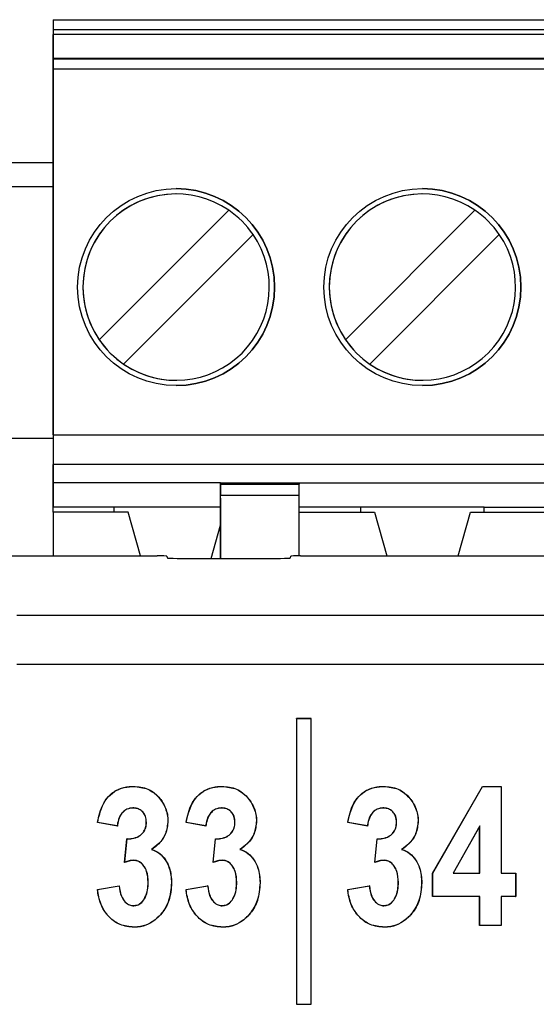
# Paper-space layout 'Sheet1' of a CAD drawing. Header units: millimetres. Extents: x -7 to 413, y -20 to 277.
# Tile 39 of 105: x 62.28 to 64.37, y 226.26 to 230.26. Entities that reach past the tile are written whole.
import ezdxf

# ---------------------------------------------------------------- set-up
doc = ezdxf.new("R2010")
doc.units = ezdxf.units.MM

psp = doc.layouts.new('Sheet1')

# ---------------------------------------------------------------- linework, layer by layer
at = {"color": 7, "linetype": 'Continuous', "lineweight": 25}
for p, q in [((62.4115, 230.2623), (62.4115, 228.4563)), ((62.4115, 230.2623), (62.4115, 230.2223)), ((62.4115, 230.2623), (69.4115, 230.2623)), ((62.4115, 230.2223), (62.4115, 230.2023)), ((62.4115, 230.2223), (69.4115, 230.2223)), ((62.4115, 230.0382), (62.4115, 230.2023)), ((69.4115, 230.2023), (62.4115, 230.2023)), ((62.4115, 230.0382), (62.4115, 230.1063)), ((62.4115, 230.1063), (62.4115, 230.1014)), ((62.4115, 230.1063), (69.4115, 230.1063)), ((62.4115, 230.1014), (62.4115, 230.0614)), ((69.4115, 230.1014), (62.4115, 230.1014)), ((62.4115, 228.5763), (62.4115, 230.0614)), ((69.4115, 230.0614), (62.4115, 230.0614)), ((62.162, 229.6828), (62.4115, 229.6828)), ((62.5991, 228.9629), (63.1249, 229.4886)), ((63.5991, 228.9629), (64.1249, 229.4886)), ((63.2239, 229.3896), (62.6981, 228.8639)), ((64.2239, 229.3896), (63.6981, 228.8639)), ((62.6981, 228.8639), (62.6981, 228.8639)), ((62.4115, 228.5763), (62.4115, 228.4563)), ((62.4115, 228.5763), (69.4115, 228.5763)), ((62.4115, 228.5623), (62.2155, 228.5623)), ((69.4115, 228.4563), (62.4115, 228.4563)), ((62.4115, 228.4563), (62.4115, 228.3823)), ((62.4115, 228.2823), (62.4115, 228.4563)), ((62.4115, 228.3823), (62.4115, 228.2823)), ((63.0915, 228.3823), (62.4115, 228.3823)), ((63.0915, 228.3823), (63.4115, 228.3823)), ((63.0915, 228.3759), (63.0915, 228.3823)), ((63.0915, 228.3196), (63.0915, 228.3823)), ((63.0915, 228.3759), (63.4115, 228.3759)), ((63.0915, 228.3759), (63.0915, 228.3308)), ((63.4115, 228.3823), (65.9115, 228.3823)), ((63.4115, 228.3823), (63.4115, 228.3759)), ((63.4115, 228.3308), (63.4115, 228.3759)), ((63.0915, 228.075), (63.0915, 228.3308)), ((63.4115, 228.3308), (63.0915, 228.3308)), ((63.0915, 228.3196), (63.0915, 228.0753)), ((63.4115, 228.0854), (63.4115, 228.3308)), ((62.4115, 228.2623), (62.4115, 228.2823)), ((62.6605, 228.2823), (62.4115, 228.2823)), ((62.4115, 228.2623), (62.4115, 228.0854)), ((62.7165, 228.2623), (62.4115, 228.2623)), ((63.0915, 228.2823), (62.6605, 228.2823)), ((62.6605, 228.2623), (62.6605, 228.2823)), ((62.7668, 228.0854), (62.7165, 228.2623)), ((63.6605, 228.2823), (63.4115, 228.2823)), ((63.4115, 228.2623), (63.7165, 228.2623)), ((64.1625, 228.2823), (63.6605, 228.2823)), ((63.6605, 228.2823), (63.6605, 228.2623)), ((63.7165, 228.2623), (63.7668, 228.0854)), ((64.0562, 228.0854), (64.1065, 228.2623)), ((64.1065, 228.2623), (64.7165, 228.2623)), ((64.1625, 228.2823), (64.6605, 228.2823)), ((64.1625, 228.2623), (64.1625, 228.2823)), ((63.0532, 228.075), (63.0915, 228.2096)), ((62.2111, 228.0854), (62.834, 228.0854)), ((62.874, 228.0834), (62.8751, 228.077)), ((62.9151, 228.075), (63.3358, 228.075)), ((63.3758, 228.077), (63.3768, 228.0834)), ((63.4168, 228.0854), (68.5178, 228.0854)), ((62.2648, 227.8438), (69.6705, 227.8438)), ((69.6705, 227.6441), (62.2648, 227.6441)), ((63.4009, 227.4236), (63.4004, 227.4241)), ((63.4604, 227.4241), (63.4004, 227.4241)), ((63.4004, 227.4241), (63.4004, 226.2641)), ((63.4599, 227.4236), (63.4009, 227.4236)), ((63.4009, 227.4236), (63.4009, 226.2647)), ((63.4599, 227.4236), (63.4604, 227.4241)), ((63.4599, 226.2647), (63.4599, 227.4236)), ((63.4604, 226.2641), (63.4604, 227.4241)), ((63.9531, 226.7966), (64.1553, 227.1492)), ((63.9536, 226.7965), (64.1557, 227.1486)), ((64.1557, 227.1486), (64.1553, 227.1492)), ((64.1553, 227.1492), (64.2319, 227.1492)), ((64.1557, 227.1486), (64.2314, 227.1486)), ((64.2314, 227.1486), (64.2319, 227.1492)), ((64.2314, 227.1486), (64.2314, 226.7964)), ((64.2319, 227.1492), (64.2319, 226.7969)), ((62.6729, 226.9877), (62.5922, 227.0024)), ((62.6725, 226.9883), (62.5928, 227.0028)), ((62.8779, 227.0085), (62.8784, 227.0085)), ((63.0325, 226.9877), (62.9518, 227.0024)), ((63.032, 226.9883), (62.9524, 227.0028)), ((63.2374, 227.0085), (63.238, 227.0085)), ((63.6889, 226.9877), (63.6082, 227.0024)), ((63.6885, 226.9883), (63.6088, 227.0028)), ((63.8939, 227.0085), (63.8944, 227.0085)), ((64.1444, 226.9887), (64.036, 226.7964)), ((64.1439, 226.9867), (64.0369, 226.7969)), ((64.1444, 226.9887), (64.1439, 226.9867)), ((64.1439, 226.7969), (64.1439, 226.9867)), ((64.1444, 226.7964), (64.1444, 226.9887)), ((62.7023, 226.8402), (62.7119, 226.9364)), ((62.7029, 226.8409), (62.7124, 226.9358)), ((62.7124, 226.9358), (62.7119, 226.9364)), ((63.0618, 226.8402), (63.0715, 226.9364)), ((63.0624, 226.8409), (63.0719, 226.9358)), ((63.7183, 226.8402), (63.7279, 226.9364)), ((63.7189, 226.8409), (63.7284, 226.9358)), ((63.7284, 226.9358), (63.7279, 226.9364)), ((63.9536, 226.7965), (63.9531, 226.7966)), ((63.9531, 226.7015), (63.9531, 226.7966)), ((63.9536, 226.7021), (63.9536, 226.7965)), ((64.036, 226.7964), (64.0369, 226.7969)), ((64.036, 226.7964), (64.1444, 226.7964)), ((64.0369, 226.7969), (64.1439, 226.7969)), ((64.1444, 226.7964), (64.1439, 226.7969)), ((64.2314, 226.7964), (64.2319, 226.7969)), ((64.2314, 226.7964), (64.2901, 226.7964)), ((64.2319, 226.7969), (64.2906, 226.7969)), ((64.2901, 226.7964), (64.2906, 226.7969)), ((64.2901, 226.7964), (64.2901, 226.7021)), ((64.2906, 226.7969), (64.2906, 226.7015)), ((62.5922, 226.7309), (62.6803, 226.7456)), ((62.5928, 226.7305), (62.6798, 226.745)), ((62.7982, 226.7597), (62.7977, 226.7597)), ((62.9518, 226.7309), (63.0398, 226.7456)), ((62.9523, 226.7305), (63.0394, 226.745)), ((63.1578, 226.7597), (63.1572, 226.7597)), ((63.6082, 226.7309), (63.6963, 226.7456)), ((63.6088, 226.7305), (63.6958, 226.745)), ((63.8142, 226.7597), (63.8137, 226.7597)), ((63.9536, 226.7021), (63.9531, 226.7015)), ((64.1439, 226.7015), (63.9531, 226.7015)), ((64.1444, 226.7021), (63.9536, 226.7021)), ((64.1444, 226.7021), (64.1439, 226.7015)), ((64.1439, 226.5841), (64.1439, 226.7015)), ((64.1444, 226.5847), (64.1444, 226.7021)), ((64.2314, 226.7021), (64.2319, 226.7015)), ((64.2901, 226.7021), (64.2314, 226.7021)), ((64.2314, 226.7021), (64.2314, 226.5847)), ((64.2906, 226.7015), (64.2319, 226.7015)), ((64.2319, 226.7015), (64.2319, 226.5841)), ((64.2901, 226.7021), (64.2906, 226.7015)), ((62.7392, 226.6643), (62.7392, 226.6649)), ((63.7552, 226.6643), (63.7552, 226.6649)), ((64.1444, 226.5847), (64.1439, 226.5841)), ((64.2319, 226.5841), (64.1439, 226.5841)), ((64.2314, 226.5847), (64.1444, 226.5847)), ((64.2314, 226.5847), (64.2319, 226.5841)), ((63.4009, 226.2647), (63.4004, 226.2641)), ((63.4004, 226.2641), (63.4604, 226.2641)), ((63.4009, 226.2647), (63.4599, 226.2647)), ((63.4599, 226.2647), (63.4604, 226.2641))]:
    psp.add_line(p, q, dxfattribs=at)
at = {"color": 8, "linetype": 'Continuous', "lineweight": 25}
psp.add_line((62.4115, 229.5829), (62.162, 229.5829), dxfattribs=at)
at = {"color": 7, "linetype": 'Continuous', "lineweight": 25, "flags": 128}
for points in [[(63.0719, 226.9358), (63.0717, 226.9361), (63.0715, 226.9364)], [(63.0988, 226.6643), (63.0988, 226.6646), (63.0988, 226.6649)]]:
    psp.add_lwpolyline(points, dxfattribs=at)
at = {"color": 7, "linetype": 'Continuous', "lineweight": 25}
for centre in [(62.9115, 229.1763), (63.9115, 229.1763)]:
    psp.add_circle(centre, 0.4, dxfattribs=at)
for centre, radius, start, end in [((62.9115, 229.1763), 0.4, 360, 90), ((63.9115, 229.1763), 0.4, 270, 90), ((62.9115, 229.1763), 0.3783, 90, 180), ((62.9115, 229.1763), 0.3783, 55.6634, 214.3366), ((63.9115, 229.1763), 0.3783, 55.6634, 214.3366), ((63.9115, 229.1763), 0.3783, 90, 270), ((62.9115, 229.1763), 0.3783, 34.3365, 55.6634), ((63.9115, 229.1763), 0.3783, 34.3365, 55.6634), ((62.9115, 229.1763), 0.3783, 235.6634, 34.3366), ((63.9115, 229.1763), 0.3783, 235.6634, 34.3366), ((62.9115, 229.1763), 0.3783, 180, 270), ((62.9115, 229.1763), 0.4, 270, 360), ((62.9115, 229.1763), 0.3783, 214.3365, 235.6634), ((63.9115, 229.1763), 0.3783, 214.3365, 235.6634), ((62.7341, 227.0335), 0.0764, 216.2259, 216.7985), ((63.1908, 227.1054), 0.1973, 216.4013, 216.6231), ((63.6232, 226.9396), 0.0814, 36.2435, 36.7809), ((62.7553, 226.9411), 0.0188, 39.4666, 41.0636), ((63.119, 226.9447), 0.0133, 39.0169, 41.2639), ((63.7713, 226.9411), 0.0188, 39.4666, 41.0636), ((62.6835, 226.8498), 0.0564, 358.4317, 358.9644), ((63.0834, 226.8489), 0.016, 357.7593, 359.6368), ((63.6995, 226.8498), 0.0564, 358.4317, 358.9644), ((62.7978, 226.6558), 0.1479, 142.6244, 142.9202), ((63.1573, 226.6558), 0.1479, 142.6244, 142.9202), ((63.741, 226.7112), 0.0564, 142.4742, 143.2487)]:
    psp.add_arc(centre, radius, start, end, dxfattribs=at)
for centre, start_param, end_param in [((62.834, 228.0833), 0.008727, 1.570796), ((62.9151, 228.0771), 3.150319, 4.712389), ((63.3358, 228.0771), 4.712389, 6.274459), ((63.4168, 228.0833), 1.570796, 3.132866)]:
    psp.add_ellipse(centre, major_axis=(0.04, 0), ratio=0.052408, start_param=start_param, end_param=end_param, dxfattribs=at)
for points, knots in [([(62.5922, 227.0024), (62.598, 227.0288), (62.6069, 227.0696), (62.6405, 227.1158), (62.6777, 227.14), (62.7121, 227.1483), (62.7322, 227.149), (62.738, 227.1492)], [0, 0, 0, 0, 0.350865, 0.542933, 0.7357, 0.922388, 1, 1, 1, 1]), ([(62.5928, 227.0028), (62.5998, 227.0339), (62.61, 227.0791), (62.6512, 227.1239), (62.6895, 227.1438), (62.7199, 227.1482), (62.7361, 227.1486), (62.738, 227.1486)], [0, 0, 0, 0, 0.412213, 0.599036, 0.785849, 0.973941, 1, 1, 1, 1]), ([(62.738, 227.1486), (62.738, 227.1487), (62.738, 227.1488), (62.738, 227.149), (62.738, 227.1491), (62.738, 227.1492)], [0, 0, 0, 0, 0.300005, 0.60001, 1, 1, 1, 1]), ([(62.738, 227.1492), (62.7583, 227.1473), (62.7926, 227.1442), (62.8361, 227.1141), (62.8655, 227.074), (62.8777, 227.0349), (62.8783, 227.0129), (62.8784, 227.0085)], [0, 0, 0, 0, 0.272104, 0.459169, 0.700378, 0.939484, 1, 1, 1, 1]), ([(62.738, 227.1486), (62.7583, 227.1468), (62.7924, 227.1437), (62.8357, 227.1137), (62.865, 227.0737), (62.8772, 227.0348), (62.8777, 227.0129), (62.8779, 227.0085)], [0, 0, 0, 0, 0.2719872, 0.4589407, 0.7002926, 0.9395304, 1, 1, 1, 1]), ([(62.9518, 227.0024), (62.9575, 227.0288), (62.9665, 227.0696), (63.0001, 227.1158), (63.0373, 227.14), (63.0716, 227.1483), (63.0917, 227.149), (63.0976, 227.1492)], [0, 0, 0, 0, 0.3508645, 0.5429328, 0.7357003, 0.9223811, 1, 1, 1, 1]), ([(62.9524, 227.0028), (62.9594, 227.0339), (62.9696, 227.0791), (63.0107, 227.1239), (63.0491, 227.1438), (63.0795, 227.1482), (63.0956, 227.1486), (63.0976, 227.1486)], [0, 0, 0, 0, 0.41221, 0.599037, 0.78585, 0.973934, 1, 1, 1, 1]), ([(63.0976, 227.1486), (63.0976, 227.1487), (63.0976, 227.1488), (63.0976, 227.149), (63.0976, 227.1491), (63.0976, 227.1492)], [0, 0, 0, 0, 0.300005, 0.60001, 1, 1, 1, 1]), ([(63.0976, 227.1492), (63.1179, 227.1473), (63.1521, 227.1442), (63.1957, 227.1141), (63.2251, 227.074), (63.2373, 227.0349), (63.2378, 227.0129), (63.238, 227.0085)], [0, 0, 0, 0, 0.272105, 0.459165, 0.700375, 0.939483, 1, 1, 1, 1]), ([(63.0976, 227.1486), (63.1178, 227.1468), (63.1519, 227.1437), (63.1953, 227.1137), (63.2246, 227.0737), (63.2368, 227.0348), (63.2373, 227.0129), (63.2374, 227.0085)], [0, 0, 0, 0, 0.2719872, 0.4589407, 0.7002926, 0.9395304, 1, 1, 1, 1]), ([(63.6082, 227.0024), (63.614, 227.0288), (63.6229, 227.0696), (63.6565, 227.1158), (63.6937, 227.14), (63.7281, 227.1483), (63.7482, 227.149), (63.754, 227.1492)], [0, 0, 0, 0, 0.350865, 0.542933, 0.7357, 0.922388, 1, 1, 1, 1]), ([(63.6088, 227.0028), (63.6158, 227.0339), (63.626, 227.0791), (63.6672, 227.1239), (63.7055, 227.1438), (63.7359, 227.1482), (63.7521, 227.1486), (63.754, 227.1486)], [0, 0, 0, 0, 0.412214, 0.599036, 0.785856, 0.973941, 1, 1, 1, 1]), ([(63.754, 227.1486), (63.754, 227.1487), (63.754, 227.1488), (63.754, 227.149), (63.754, 227.1491), (63.754, 227.1492)], [0, 0, 0, 0, 0.300005, 0.60001, 1, 1, 1, 1]), ([(63.754, 227.1492), (63.7743, 227.1473), (63.8086, 227.1442), (63.8521, 227.1141), (63.8815, 227.074), (63.8937, 227.0349), (63.8943, 227.0129), (63.8944, 227.0085)], [0, 0, 0, 0, 0.272104, 0.459169, 0.700378, 0.939484, 1, 1, 1, 1]), ([(63.754, 227.1486), (63.7743, 227.1468), (63.8084, 227.1437), (63.8517, 227.1137), (63.881, 227.0737), (63.8932, 227.0348), (63.8938, 227.0129), (63.8939, 227.0085)], [0, 0, 0, 0, 0.271993, 0.458941, 0.700293, 0.93953, 1, 1, 1, 1]), ([(62.7355, 227.0616), (62.7274, 227.0607), (62.7121, 227.0588), (62.6941, 227.045), (62.6802, 227.0257), (62.6746, 227.0057), (62.6729, 226.9922), (62.6725, 226.9883)], [0, 0, 0, 0, 0.227011, 0.426416, 0.616268, 0.891149, 1, 1, 1, 1]), ([(62.7355, 227.0611), (62.7274, 227.0601), (62.7122, 227.0583), (62.6943, 227.0445), (62.6806, 227.0252), (62.675, 227.0052), (62.6734, 226.9916), (62.6729, 226.9877)], [0, 0, 0, 0, 0.227526, 0.425201, 0.614067, 0.888756, 1, 1, 1, 1]), ([(62.7355, 227.0616), (62.7355, 227.0616), (62.7355, 227.0614), (62.7355, 227.0613), (62.7355, 227.0612), (62.7355, 227.0611)], [0, 0, 0, 0, 0.394277, 0.697114, 1, 1, 1, 1]), ([(62.7909, 227.0035), (62.7903, 227.0116), (62.7893, 227.0254), (62.7796, 227.0429), (62.7663, 227.0545), (62.7509, 227.0609), (62.7403, 227.0614), (62.7355, 227.0616)], [0, 0, 0, 0, 0.264626, 0.456487, 0.648787, 0.840914, 1, 1, 1, 1]), ([(62.7903, 227.0035), (62.7898, 227.0116), (62.7888, 227.0254), (62.7791, 227.0427), (62.7659, 227.0541), (62.7506, 227.0604), (62.7402, 227.0609), (62.7355, 227.0611)], [0, 0, 0, 0, 0.267073, 0.458636, 0.650611, 0.842902, 1, 1, 1, 1]), ([(63.0951, 227.0616), (63.0869, 227.0607), (63.0716, 227.0588), (63.0537, 227.045), (63.0398, 227.0257), (63.0341, 227.0057), (63.0325, 226.9922), (63.032, 226.9883)], [0, 0, 0, 0, 0.22701, 0.426414, 0.616274, 0.89115, 1, 1, 1, 1]), ([(63.0951, 227.0611), (63.0869, 227.0601), (63.0717, 227.0583), (63.0539, 227.0445), (63.0402, 227.0252), (63.0346, 227.0052), (63.033, 226.9916), (63.0325, 226.9877)], [0, 0, 0, 0, 0.227526, 0.425201, 0.614067, 0.888756, 1, 1, 1, 1]), ([(63.0951, 227.0616), (63.0951, 227.0616), (63.0951, 227.0614), (63.0951, 227.0613), (63.0951, 227.0612), (63.0951, 227.0611)], [0, 0, 0, 0, 0.394277, 0.697114, 1, 1, 1, 1]), ([(63.1504, 227.0035), (63.1498, 227.0116), (63.1489, 227.0254), (63.1392, 227.0429), (63.1259, 227.0545), (63.1105, 227.0609), (63.0999, 227.0614), (63.0951, 227.0616)], [0, 0, 0, 0, 0.2646253, 0.4564868, 0.6488004, 0.8409135, 1, 1, 1, 1]), ([(63.1499, 227.0035), (63.1493, 227.0116), (63.1483, 227.0254), (63.1386, 227.0427), (63.1255, 227.0541), (63.1102, 227.0604), (63.0998, 227.0609), (63.0951, 227.0611)], [0, 0, 0, 0, 0.267073, 0.458636, 0.650611, 0.842902, 1, 1, 1, 1]), ([(63.7515, 227.0616), (63.7434, 227.0607), (63.7281, 227.0588), (63.7101, 227.045), (63.6962, 227.0257), (63.6906, 227.0057), (63.6889, 226.9922), (63.6885, 226.9883)], [0, 0, 0, 0, 0.227011, 0.426416, 0.616268, 0.891149, 1, 1, 1, 1]), ([(63.7515, 227.0611), (63.7434, 227.0601), (63.7282, 227.0583), (63.7103, 227.0445), (63.6966, 227.0252), (63.691, 227.0052), (63.6894, 226.9916), (63.6889, 226.9877)], [0, 0, 0, 0, 0.227526, 0.425201, 0.614067, 0.888756, 1, 1, 1, 1]), ([(63.7515, 227.0616), (63.7515, 227.0616), (63.7515, 227.0614), (63.7515, 227.0613), (63.7515, 227.0612), (63.7515, 227.0611)], [0, 0, 0, 0, 0.394277, 0.697114, 1, 1, 1, 1]), ([(63.8069, 227.0035), (63.8063, 227.0116), (63.8053, 227.0254), (63.7956, 227.0429), (63.7823, 227.0545), (63.7669, 227.0609), (63.7563, 227.0614), (63.7515, 227.0616)], [0, 0, 0, 0, 0.264626, 0.456487, 0.648787, 0.840914, 1, 1, 1, 1]), ([(63.8063, 227.0035), (63.8058, 227.0116), (63.8048, 227.0254), (63.7951, 227.0427), (63.7819, 227.0541), (63.7666, 227.0604), (63.7562, 227.0609), (63.7515, 227.0611)], [0, 0, 0, 0, 0.267073, 0.458636, 0.650611, 0.842902, 1, 1, 1, 1]), ([(62.5928, 227.0028), (62.5927, 227.0028), (62.5925, 227.0026), (62.5923, 227.0025), (62.5922, 227.0024)], [0, 0, 0, 0, 0.500024, 1, 1, 1, 1]), ([(62.7695, 226.9534), (62.7748, 226.9592), (62.7849, 226.9702), (62.7898, 226.9888), (62.7902, 226.9997), (62.7903, 227.0035)], [0, 0, 0, 0, 0.413902, 0.792248, 1, 1, 1, 1]), ([(62.7698, 226.953), (62.7751, 226.9588), (62.7853, 226.9698), (62.7903, 226.9886), (62.7907, 226.9996), (62.7909, 227.0035)], [0, 0, 0, 0, 0.410458, 0.789338, 1, 1, 1, 1]), ([(62.7909, 227.0035), (62.7908, 227.0035), (62.7907, 227.0036), (62.7905, 227.0035), (62.7904, 227.0035), (62.7903, 227.0035)], [0, 0, 0, 0, 0.3809666, 0.6904584, 1, 1, 1, 1]), ([(62.8779, 227.0085), (62.8761, 226.991), (62.8726, 226.957), (62.8447, 226.9175), (62.8214, 226.9004), (62.8112, 226.893)], [0, 0, 0, 0, 0.375048, 0.727611, 1, 1, 1, 1]), ([(62.8784, 227.0085), (62.8766, 226.9909), (62.8731, 226.9567), (62.8453, 226.9174), (62.8222, 226.9004), (62.8123, 226.8931)], [0, 0, 0, 0, 0.378344, 0.733644, 1, 1, 1, 1]), ([(62.9524, 227.0028), (62.9523, 227.0028), (62.9521, 227.0026), (62.9519, 227.0025), (62.9518, 227.0024)], [0, 0, 0, 0, 0.500024, 1, 1, 1, 1]), ([(63.129, 226.9534), (63.1343, 226.9592), (63.1445, 226.9702), (63.1494, 226.9888), (63.1498, 226.9997), (63.1499, 227.0035)], [0, 0, 0, 0, 0.413902, 0.792248, 1, 1, 1, 1]), ([(63.1294, 226.953), (63.1347, 226.9588), (63.1449, 226.9698), (63.1499, 226.9886), (63.1503, 226.9996), (63.1504, 227.0035)], [0, 0, 0, 0, 0.410456, 0.789341, 1, 1, 1, 1]), ([(63.1504, 227.0035), (63.1504, 227.0035), (63.1502, 227.0036), (63.1501, 227.0035), (63.1499, 227.0035), (63.1499, 227.0035)], [0, 0, 0, 0, 0.380966, 0.690458, 1, 1, 1, 1]), ([(63.2374, 227.0085), (63.2356, 226.991), (63.2322, 226.957), (63.2043, 226.9175), (63.1809, 226.9004), (63.1707, 226.893)], [0, 0, 0, 0, 0.375052, 0.72761, 1, 1, 1, 1]), ([(63.238, 227.0085), (63.2362, 226.9909), (63.2327, 226.9567), (63.2049, 226.9174), (63.1818, 226.9004), (63.1719, 226.8931)], [0, 0, 0, 0, 0.378341, 0.733638, 1, 1, 1, 1]), ([(63.6088, 227.0028), (63.6087, 227.0028), (63.6085, 227.0026), (63.6083, 227.0025), (63.6082, 227.0024)], [0, 0, 0, 0, 0.500024, 1, 1, 1, 1]), ([(63.7855, 226.9534), (63.7908, 226.9592), (63.8009, 226.9702), (63.8058, 226.9888), (63.8062, 226.9997), (63.8063, 227.0035)], [0, 0, 0, 0, 0.413902, 0.792248, 1, 1, 1, 1]), ([(63.7858, 226.953), (63.7911, 226.9588), (63.8013, 226.9698), (63.8063, 226.9886), (63.8067, 226.9996), (63.8069, 227.0035)], [0, 0, 0, 0, 0.410458, 0.789338, 1, 1, 1, 1]), ([(63.8069, 227.0035), (63.8068, 227.0035), (63.8067, 227.0036), (63.8065, 227.0035), (63.8064, 227.0035), (63.8063, 227.0035)], [0, 0, 0, 0, 0.3809666, 0.6904584, 1, 1, 1, 1]), ([(63.8939, 227.0085), (63.8921, 226.991), (63.8886, 226.957), (63.8607, 226.9175), (63.8374, 226.9004), (63.8272, 226.893)], [0, 0, 0, 0, 0.37505, 0.727611, 1, 1, 1, 1]), ([(63.8944, 227.0085), (63.8926, 226.9909), (63.8891, 226.9567), (63.8613, 226.9174), (63.8382, 226.9004), (63.8283, 226.8931)], [0, 0, 0, 0, 0.378344, 0.733644, 1, 1, 1, 1]), ([(62.7119, 226.9364), (62.7189, 226.9365), (62.7352, 226.9369), (62.7554, 226.943), (62.7662, 226.951), (62.7695, 226.9534)], [0, 0, 0, 0, 0.342313, 0.800783, 1, 1, 1, 1]), ([(62.7124, 226.9358), (62.7193, 226.936), (62.7356, 226.9364), (62.7557, 226.9426), (62.7666, 226.9506), (62.7698, 226.953)], [0, 0, 0, 0, 0.337683, 0.802697, 1, 1, 1, 1]), ([(63.0715, 226.9364), (63.0784, 226.9365), (63.0948, 226.9369), (63.115, 226.943), (63.1258, 226.951), (63.129, 226.9534)], [0, 0, 0, 0, 0.34233, 0.800767, 1, 1, 1, 1]), ([(63.0719, 226.9358), (63.0788, 226.936), (63.0951, 226.9364), (63.1153, 226.9426), (63.1261, 226.9506), (63.1294, 226.953)], [0, 0, 0, 0, 0.3376905, 0.802692, 1, 1, 1, 1]), ([(63.7279, 226.9364), (63.7349, 226.9365), (63.7512, 226.9369), (63.7714, 226.943), (63.7822, 226.951), (63.7855, 226.9534)], [0, 0, 0, 0, 0.342313, 0.800783, 1, 1, 1, 1]), ([(63.7284, 226.9358), (63.7353, 226.936), (63.7516, 226.9364), (63.7717, 226.9426), (63.7826, 226.9506), (63.7858, 226.953)], [0, 0, 0, 0, 0.337683, 0.802697, 1, 1, 1, 1]), ([(62.8112, 226.893), (62.8114, 226.893), (62.8118, 226.893), (62.8121, 226.8931), (62.8123, 226.8931)], [0, 0, 0, 0, 0.500025, 1, 1, 1, 1]), ([(62.8112, 226.893), (62.8226, 226.8883), (62.8448, 226.8791), (62.8691, 226.851), (62.8891, 226.8109), (62.8912, 226.7779), (62.8925, 226.7574)], [0, 0, 0, 0, 0.215558, 0.420828, 0.640674, 1, 1, 1, 1]), ([(62.8123, 226.8931), (62.8237, 226.8883), (62.8456, 226.8791), (62.8696, 226.8511), (62.8897, 226.8111), (62.8918, 226.7779), (62.8931, 226.7574)], [0, 0, 0, 0, 0.216411, 0.416928, 0.638865, 1, 1, 1, 1]), ([(63.1707, 226.893), (63.1709, 226.893), (63.1713, 226.893), (63.1717, 226.8931), (63.1719, 226.8931)], [0, 0, 0, 0, 0.500025, 1, 1, 1, 1]), ([(63.1707, 226.893), (63.1821, 226.8883), (63.2044, 226.8791), (63.2286, 226.851), (63.2487, 226.8109), (63.2508, 226.7779), (63.2521, 226.7574)], [0, 0, 0, 0, 0.215558, 0.42083, 0.640673, 1, 1, 1, 1]), ([(63.1719, 226.8931), (63.1833, 226.8883), (63.2052, 226.8791), (63.2292, 226.8511), (63.2492, 226.8111), (63.2513, 226.7779), (63.2526, 226.7574)], [0, 0, 0, 0, 0.216418, 0.416933, 0.638866, 1, 1, 1, 1]), ([(63.8272, 226.893), (63.8274, 226.893), (63.8278, 226.893), (63.8281, 226.8931), (63.8283, 226.8931)], [0, 0, 0, 0, 0.500025, 1, 1, 1, 1]), ([(63.8272, 226.893), (63.8386, 226.8883), (63.8608, 226.8791), (63.8851, 226.851), (63.9051, 226.8109), (63.9072, 226.7779), (63.9085, 226.7574)], [0, 0, 0, 0, 0.2155572, 0.4208336, 0.6406749, 1, 1, 1, 1]), ([(63.8283, 226.8931), (63.8397, 226.8883), (63.8616, 226.8791), (63.8856, 226.8511), (63.9057, 226.8111), (63.9078, 226.7779), (63.9091, 226.7574)], [0, 0, 0, 0, 0.216419, 0.416929, 0.638866, 1, 1, 1, 1]), ([(62.7399, 226.8483), (62.7366, 226.8482), (62.7301, 226.8479), (62.7174, 226.8452), (62.7083, 226.8422), (62.7023, 226.8402)], [0, 0, 0, 0, 0.253442, 0.507139, 1, 1, 1, 1]), ([(62.7029, 226.8409), (62.7028, 226.8408), (62.7027, 226.8407), (62.7025, 226.8404), (62.7023, 226.8402), (62.7023, 226.8402)], [0, 0, 0, 0, 0.32633, 0.663139, 1, 1, 1, 1]), ([(62.7399, 226.8488), (62.7366, 226.8487), (62.7301, 226.8485), (62.7176, 226.8458), (62.7087, 226.8429), (62.7029, 226.8409)], [0, 0, 0, 0, 0.2577008, 0.5156104, 1, 1, 1, 1]), ([(62.7982, 226.7597), (62.7973, 226.7748), (62.796, 226.798), (62.7825, 226.8252), (62.7689, 226.8396), (62.7542, 226.8476), (62.7446, 226.8484), (62.7399, 226.8488)], [0, 0, 0, 0, 0.381704, 0.584613, 0.757272, 0.880542, 1, 1, 1, 1]), ([(62.7977, 226.7597), (62.7968, 226.7748), (62.7955, 226.7979), (62.7815, 226.8259), (62.7666, 226.8413), (62.7512, 226.8475), (62.743, 226.8481), (62.7399, 226.8483)], [0, 0, 0, 0, 0.383286, 0.585745, 0.789821, 0.919187, 1, 1, 1, 1]), ([(63.0994, 226.8483), (63.0962, 226.8482), (63.0896, 226.8479), (63.077, 226.8452), (63.0679, 226.8422), (63.0618, 226.8402)], [0, 0, 0, 0, 0.2534418, 0.5071768, 1, 1, 1, 1]), ([(63.0624, 226.8409), (63.0624, 226.8408), (63.0622, 226.8407), (63.062, 226.8404), (63.0619, 226.8402), (63.0618, 226.8402)], [0, 0, 0, 0, 0.32633, 0.66314, 1, 1, 1, 1]), ([(63.0995, 226.8488), (63.0962, 226.8487), (63.0896, 226.8485), (63.0772, 226.8458), (63.0683, 226.8429), (63.0624, 226.8409)], [0, 0, 0, 0, 0.2577008, 0.5156104, 1, 1, 1, 1]), ([(63.1572, 226.7597), (63.1564, 226.7748), (63.155, 226.7979), (63.1411, 226.8259), (63.1261, 226.8413), (63.1108, 226.8475), (63.1026, 226.8481), (63.0994, 226.8483)], [0, 0, 0, 0, 0.383285, 0.585746, 0.789832, 0.919187, 1, 1, 1, 1]), ([(63.1578, 226.7597), (63.1569, 226.7748), (63.1555, 226.798), (63.142, 226.8252), (63.1285, 226.8396), (63.1138, 226.8476), (63.1042, 226.8484), (63.0995, 226.8488)], [0, 0, 0, 0, 0.381708, 0.584611, 0.757272, 0.880542, 1, 1, 1, 1]), ([(63.7559, 226.8483), (63.7526, 226.8482), (63.7461, 226.8479), (63.7334, 226.8452), (63.7243, 226.8422), (63.7183, 226.8402)], [0, 0, 0, 0, 0.253442, 0.507139, 1, 1, 1, 1]), ([(63.7189, 226.8409), (63.7188, 226.8408), (63.7187, 226.8407), (63.7185, 226.8404), (63.7183, 226.8402), (63.7183, 226.8402)], [0, 0, 0, 0, 0.32633, 0.663139, 1, 1, 1, 1]), ([(63.7559, 226.8488), (63.7526, 226.8487), (63.7461, 226.8485), (63.7336, 226.8458), (63.7247, 226.8429), (63.7189, 226.8409)], [0, 0, 0, 0, 0.257662, 0.51561, 1, 1, 1, 1]), ([(63.8142, 226.7597), (63.8133, 226.7748), (63.812, 226.798), (63.7985, 226.8252), (63.7849, 226.8396), (63.7702, 226.8476), (63.7606, 226.8484), (63.7559, 226.8488)], [0, 0, 0, 0, 0.381704, 0.584613, 0.757272, 0.880542, 1, 1, 1, 1]), ([(63.8137, 226.7597), (63.8128, 226.7748), (63.8115, 226.7979), (63.7975, 226.8259), (63.7826, 226.8413), (63.7672, 226.8475), (63.759, 226.8481), (63.7559, 226.8483)], [0, 0, 0, 0, 0.383286, 0.585745, 0.789821, 0.919187, 1, 1, 1, 1]), ([(62.6798, 226.745), (62.6817, 226.7305), (62.6846, 226.7084), (62.7001, 226.6829), (62.7161, 226.6687), (62.7307, 226.6648), (62.7378, 226.6644), (62.7392, 226.6643)], [0, 0, 0, 0, 0.394061, 0.598649, 0.804723, 0.961794, 1, 1, 1, 1]), ([(62.6803, 226.7456), (62.6821, 226.7311), (62.685, 226.7091), (62.7002, 226.6835), (62.716, 226.6693), (62.7306, 226.6654), (62.7377, 226.6649), (62.7392, 226.6649)], [0, 0, 0, 0, 0.394626, 0.598629, 0.804106, 0.959327, 1, 1, 1, 1]), ([(62.7392, 226.6643), (62.7452, 226.665), (62.7573, 226.6665), (62.7737, 226.6787), (62.7883, 226.6992), (62.7971, 226.7277), (62.7978, 226.7493), (62.7982, 226.7597)], [0, 0, 0, 0, 0.145281, 0.290651, 0.477983, 0.748642, 1, 1, 1, 1]), ([(62.7392, 226.6649), (62.7452, 226.6656), (62.7573, 226.667), (62.7735, 226.6792), (62.7879, 226.6996), (62.7966, 226.728), (62.7973, 226.7494), (62.7977, 226.7597)], [0, 0, 0, 0, 0.14629, 0.290357, 0.478096, 0.749756, 1, 1, 1, 1]), ([(62.8925, 226.7574), (62.8907, 226.7329), (62.8872, 226.6886), (62.8549, 226.6317), (62.814, 226.595), (62.773, 226.579), (62.7497, 226.5778), (62.7409, 226.5773)], [0, 0, 0, 0, 0.278797, 0.50563, 0.73261, 0.899446, 1, 1, 1, 1]), ([(62.8931, 226.7574), (62.8912, 226.7329), (62.8878, 226.6885), (62.8554, 226.6315), (62.8144, 226.5946), (62.7732, 226.5785), (62.7498, 226.5772), (62.7409, 226.5768)], [0, 0, 0, 0, 0.277888, 0.504722, 0.731713, 0.898791, 1, 1, 1, 1]), ([(62.8925, 226.7574), (62.8926, 226.7574), (62.8927, 226.7574), (62.8929, 226.7574), (62.893, 226.7574), (62.8931, 226.7574)], [0, 0, 0, 0, 0.300005, 0.60001, 1, 1, 1, 1]), ([(63.0394, 226.745), (63.0413, 226.7305), (63.0442, 226.7084), (63.0596, 226.6829), (63.0756, 226.6687), (63.0902, 226.6648), (63.0974, 226.6644), (63.0988, 226.6643)], [0, 0, 0, 0, 0.39406, 0.598639, 0.804723, 0.961781, 1, 1, 1, 1]), ([(63.0398, 226.7456), (63.0417, 226.7311), (63.0445, 226.7091), (63.0598, 226.6835), (63.0756, 226.6693), (63.0901, 226.6654), (63.0973, 226.6649), (63.0988, 226.6649)], [0, 0, 0, 0, 0.394631, 0.598637, 0.804116, 0.95934, 1, 1, 1, 1]), ([(63.0988, 226.6643), (63.1048, 226.665), (63.1169, 226.6665), (63.1333, 226.6787), (63.1479, 226.6992), (63.1566, 226.7277), (63.1574, 226.7493), (63.1578, 226.7597)], [0, 0, 0, 0, 0.145269, 0.29065, 0.477982, 0.748641, 1, 1, 1, 1]), ([(63.0988, 226.6649), (63.1048, 226.6656), (63.1168, 226.667), (63.1331, 226.6792), (63.1475, 226.6996), (63.1561, 226.728), (63.1569, 226.7494), (63.1572, 226.7597)], [0, 0, 0, 0, 0.146301, 0.290366, 0.478103, 0.749759, 1, 1, 1, 1]), ([(63.2521, 226.7574), (63.2502, 226.7329), (63.2468, 226.6886), (63.2144, 226.6317), (63.1736, 226.595), (63.1325, 226.579), (63.1092, 226.5778), (63.1005, 226.5773)], [0, 0, 0, 0, 0.278795, 0.505627, 0.732606, 0.89944, 1, 1, 1, 1]), ([(63.2526, 226.7574), (63.2507, 226.7329), (63.2473, 226.6885), (63.215, 226.6315), (63.174, 226.5946), (63.1328, 226.5785), (63.1093, 226.5772), (63.1005, 226.5768)], [0, 0, 0, 0, 0.277888, 0.504722, 0.731718, 0.898797, 1, 1, 1, 1]), ([(63.2521, 226.7574), (63.2522, 226.7574), (63.2523, 226.7574), (63.2524, 226.7574), (63.2526, 226.7574), (63.2526, 226.7574)], [0, 0, 0, 0, 0.300005, 0.60001, 1, 1, 1, 1]), ([(63.6958, 226.745), (63.6977, 226.7305), (63.7006, 226.7084), (63.7161, 226.6829), (63.7321, 226.6687), (63.7467, 226.6648), (63.7538, 226.6644), (63.7552, 226.6643)], [0, 0, 0, 0, 0.39406, 0.598648, 0.804723, 0.961794, 1, 1, 1, 1]), ([(63.6963, 226.7456), (63.6981, 226.7311), (63.701, 226.7091), (63.7162, 226.6835), (63.732, 226.6693), (63.7466, 226.6654), (63.7537, 226.6649), (63.7552, 226.6649)], [0, 0, 0, 0, 0.394626, 0.598629, 0.804106, 0.959327, 1, 1, 1, 1]), ([(63.7552, 226.6643), (63.7612, 226.665), (63.7733, 226.6665), (63.7897, 226.6787), (63.8043, 226.6992), (63.8131, 226.7277), (63.8138, 226.7493), (63.8142, 226.7597)], [0, 0, 0, 0, 0.14528, 0.29065, 0.477989, 0.748643, 1, 1, 1, 1]), ([(63.7552, 226.6649), (63.7612, 226.6656), (63.7733, 226.667), (63.7895, 226.6792), (63.8039, 226.6996), (63.8126, 226.728), (63.8133, 226.7494), (63.8137, 226.7597)], [0, 0, 0, 0, 0.14629, 0.290356, 0.478095, 0.749757, 1, 1, 1, 1]), ([(63.9085, 226.7574), (63.9067, 226.7329), (63.9032, 226.6886), (63.8709, 226.6317), (63.83, 226.595), (63.789, 226.579), (63.7657, 226.5778), (63.7569, 226.5773)], [0, 0, 0, 0, 0.278797, 0.50563, 0.73261, 0.899446, 1, 1, 1, 1]), ([(63.9091, 226.7574), (63.9072, 226.7329), (63.9038, 226.6885), (63.8714, 226.6315), (63.8304, 226.5946), (63.7892, 226.5785), (63.7658, 226.5772), (63.7569, 226.5768)], [0, 0, 0, 0, 0.277888, 0.504722, 0.731713, 0.898791, 1, 1, 1, 1]), ([(63.9085, 226.7574), (63.9086, 226.7574), (63.9087, 226.7574), (63.9089, 226.7574), (63.909, 226.7574), (63.9091, 226.7574)], [0, 0, 0, 0, 0.300005, 0.60001, 1, 1, 1, 1]), ([(62.5928, 226.7305), (62.5927, 226.7305), (62.5925, 226.7307), (62.5923, 226.7308), (62.5922, 226.7309)], [0, 0, 0, 0, 0.500024, 1, 1, 1, 1]), ([(62.7409, 226.5768), (62.7213, 226.5788), (62.6842, 226.5827), (62.64, 226.6146), (62.6078, 226.6587), (62.5957, 226.6999), (62.5928, 226.7258), (62.5922, 226.7309)], [0, 0, 0, 0, 0.247112, 0.466969, 0.667621, 0.934878, 1, 1, 1, 1]), ([(62.7409, 226.5773), (62.7214, 226.5793), (62.6844, 226.5832), (62.6404, 226.6149), (62.6083, 226.6589), (62.5962, 226.6998), (62.5933, 226.7255), (62.5928, 226.7305)], [0, 0, 0, 0, 0.247443, 0.467718, 0.668679, 0.936702, 1, 1, 1, 1]), ([(62.9523, 226.7305), (62.9522, 226.7305), (62.9521, 226.7307), (62.9519, 226.7308), (62.9518, 226.7309)], [0, 0, 0, 0, 0.500025, 1, 1, 1, 1]), ([(63.1005, 226.5768), (63.0808, 226.5788), (63.0437, 226.5827), (62.9996, 226.6146), (62.9673, 226.6587), (62.9552, 226.6999), (62.9523, 226.7258), (62.9518, 226.7309)], [0, 0, 0, 0, 0.247111, 0.466972, 0.667623, 0.934879, 1, 1, 1, 1]), ([(63.1005, 226.5773), (63.0809, 226.5793), (63.0439, 226.5832), (63, 226.6149), (62.9678, 226.6589), (62.9558, 226.6998), (62.9529, 226.7255), (62.9523, 226.7305)], [0, 0, 0, 0, 0.247438, 0.467715, 0.668677, 0.936702, 1, 1, 1, 1]), ([(63.6088, 226.7305), (63.6087, 226.7305), (63.6085, 226.7307), (63.6083, 226.7308), (63.6082, 226.7309)], [0, 0, 0, 0, 0.500024, 1, 1, 1, 1]), ([(63.7569, 226.5768), (63.7373, 226.5788), (63.7002, 226.5827), (63.656, 226.6146), (63.6238, 226.6587), (63.6117, 226.6999), (63.6088, 226.7258), (63.6082, 226.7309)], [0, 0, 0, 0, 0.247112, 0.466969, 0.667621, 0.934878, 1, 1, 1, 1]), ([(63.7569, 226.5773), (63.7374, 226.5793), (63.7004, 226.5832), (63.6564, 226.6149), (63.6243, 226.6589), (63.6122, 226.6998), (63.6093, 226.7255), (63.6088, 226.7305)], [0, 0, 0, 0, 0.247443, 0.467719, 0.66868, 0.936703, 1, 1, 1, 1]), ([(62.7409, 226.5773), (62.7409, 226.5773), (62.7409, 226.5772), (62.7409, 226.577), (62.7409, 226.5769), (62.7409, 226.5768)], [0, 0, 0, 0, 0.300005, 0.60001, 1, 1, 1, 1]), ([(63.1005, 226.5773), (63.1005, 226.5773), (63.1005, 226.5772), (63.1005, 226.577), (63.1005, 226.5769), (63.1005, 226.5768)], [0, 0, 0, 0, 0.300005, 0.60001, 1, 1, 1, 1]), ([(63.7569, 226.5773), (63.7569, 226.5773), (63.7569, 226.5772), (63.7569, 226.577), (63.7569, 226.5769), (63.7569, 226.5768)], [0, 0, 0, 0, 0.300005, 0.60001, 1, 1, 1, 1])]:
    psp.add_open_spline(points, degree=3, knots=knots, dxfattribs=at)

doc.saveas('drawing.dxf')
